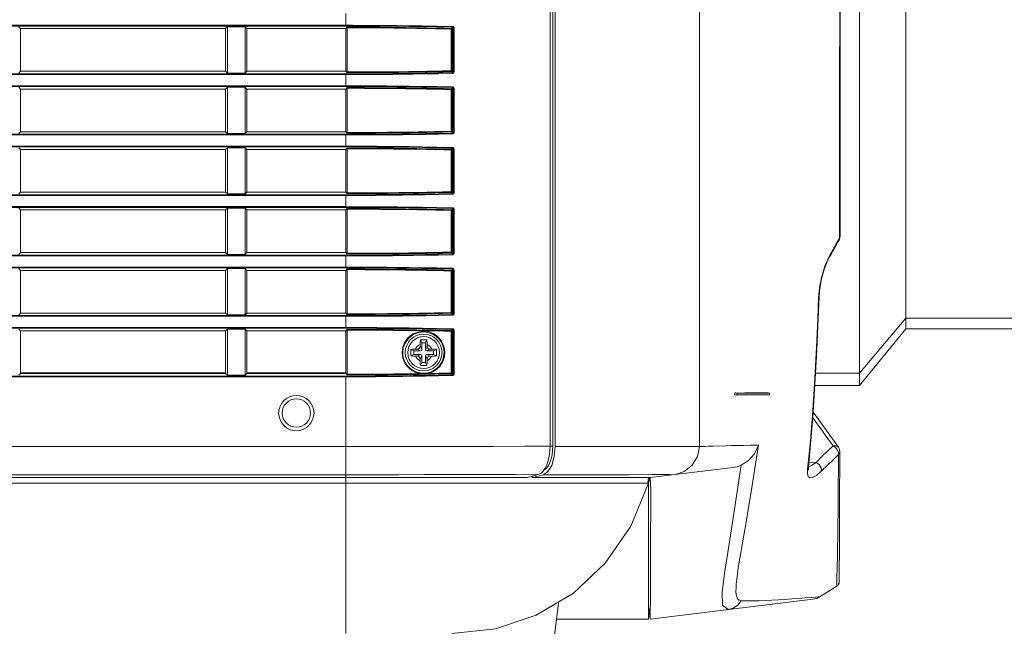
# Model space of a CAD drawing. Header units: millimetres. Extents: x 3925 to 5043, y -86 to 778.
# Tile 30 of 164: x 4181 to 4216, y 252 to 274. Entities that reach past the tile are written whole.
import ezdxf

# ---------------------------------------------------------------- set-up
doc = ezdxf.new("R2010")
doc.units = ezdxf.units.MM
doc.header["$LTSCALE"] = 46.255
for name, color, linetype in [('04-A65-H-_DUDXF_CONTINUOUS_LINE', 7, 'CONTINUOUS'), ('85-1A626G050DXF_CONTINUOUS_LINE', 7, 'CONTINUOUS'), ('H30-BOTTOM-CDXF_CONTINUOUS_LINE', 7, 'CONTINUOUS'), ('H30-RIGHT-CODXF_CONTINUOUS_LINE', 7, 'CONTINUOUS'), ('H30K-FRONT-CDXF_CONTINUOUS_LINE', 7, 'CONTINUOUS'), ('H60-LSM-V-TADXF_CONTINUOUS_LINE', 7, 'CONTINUOUS'), ('PJ-LENS-FUJIDXF_CONTINUOUS_LINE', 7, 'CONTINUOUS')]:
    doc.layers.add(name, color=color, linetype=linetype)

msp = doc.modelspace()

# ---------------------------------------------------------------- linework, layer by layer
at = {"layer": '04-A65-H-_DUDXF_CONTINUOUS_LINE', "color": 7, "linetype": 'Continuous', "lineweight": 0}
for p, q in [((4184.2162, 261.2862), (4184.2162, 261.2562)), ((4184.2412, 261.2852), (4184.2412, 261.2547))]:
    msp.add_line(p, q, dxfattribs=at)
at = {"layer": '85-1A626G050DXF_CONTINUOUS_LINE', "color": 7, "linetype": 'Continuous', "lineweight": 0}
for p, q in [((4195.0123, 262.1212), (4195.0737, 262.1212)), ((4195.1862, 262.0587), (4195.0737, 262.1212)), ((4195.1737, 262.2826), (4195.1737, 262.2212)), ((4195.2362, 262.1087), (4195.1737, 262.2212)), ((4195.2362, 262.3462), (4195.1864, 262.4458)), ((4195.3612, 262.3462), (4195.2362, 262.3462)), ((4195.2362, 262.3462), (4195.2362, 262.1087)), ((4195.3612, 262.3462), (4195.4111, 262.4458)), ((4195.3612, 262.1087), (4195.3612, 262.3462)), ((4195.3612, 262.1087), (4195.4237, 262.2212)), ((4195.4112, 262.0587), (4195.5237, 262.1212)), ((4195.4237, 262.2826), (4195.4237, 262.2212)), ((4195.5852, 262.1212), (4195.5237, 262.1212)), ((4194.9487, 262.0587), (4194.8491, 262.1085)), ((4194.9487, 261.9337), (4194.8491, 261.8839)), ((4195.1862, 262.0587), (4194.9487, 262.0587)), ((4194.9487, 262.0587), (4194.9487, 261.9337)), ((4194.9487, 261.9337), (4195.1862, 261.9337)), ((4195.0123, 261.8712), (4195.0737, 261.8712)), ((4195.1862, 261.9337), (4195.0737, 261.8712)), ((4195.2362, 261.8837), (4195.1737, 261.7712)), ((4195.2362, 261.8837), (4195.2362, 261.6462)), ((4195.3612, 261.8837), (4195.4237, 261.7712)), ((4195.3612, 261.6462), (4195.3612, 261.8837)), ((4195.6487, 262.0587), (4195.4112, 262.0587)), ((4195.4112, 261.9337), (4195.6487, 261.9337)), ((4195.4112, 261.9337), (4195.5237, 261.8712)), ((4195.5852, 261.8712), (4195.5237, 261.8712)), ((4195.6487, 262.0587), (4195.7484, 262.1085)), ((4195.6487, 261.9337), (4195.6487, 262.0587)), ((4195.6487, 261.9337), (4195.7484, 261.8839)), ((4195.1737, 261.7098), (4195.1737, 261.7712)), ((4195.2362, 261.6462), (4195.1864, 261.5466)), ((4195.2362, 261.6462), (4195.3612, 261.6462)), ((4195.3612, 261.6462), (4195.4111, 261.5466)), ((4195.4237, 261.7098), (4195.4237, 261.7712))]:
    msp.add_line(p, q, dxfattribs=at)
for points in [[(4194.8491, 262.1085), (4194.8856, 262.1139), (4194.9254, 262.1179), (4194.968, 262.1204), (4195.0123, 262.1212)], [(4195.1737, 262.2826), (4195.1741, 262.3128), (4195.1751, 262.3387), (4195.1764, 262.361), (4195.178, 262.3806), (4195.1797, 262.3983), (4195.1817, 262.4148), (4195.1839, 262.4306), (4195.1864, 262.4458)], [(4195.1864, 262.4458), (4195.2235, 262.4479), (4195.261, 262.4491), (4195.2987, 262.4495)], [(4195.2987, 262.4495), (4195.3365, 262.4491), (4195.374, 262.4479), (4195.4111, 262.4458)], [(4195.4111, 262.4458), (4195.4136, 262.4304), (4195.4158, 262.4145), (4195.4178, 262.3979), (4195.4196, 262.3801), (4195.4211, 262.3605), (4195.4224, 262.3382), (4195.4234, 262.3125), (4195.4237, 262.2826)], [(4195.5852, 262.1212), (4195.6207, 262.1207), (4195.6553, 262.1191), (4195.6884, 262.1165), (4195.7195, 262.1129), (4195.7484, 262.1085)], [(4194.8491, 261.8839), (4194.8473, 261.9158), (4194.8461, 261.9479), (4194.8455, 261.9801), (4194.8455, 262.0123), (4194.8461, 262.0445), (4194.8473, 262.0766), (4194.8491, 262.1085)], [(4195.0123, 261.8712), (4194.9768, 261.8717), (4194.9422, 261.8733), (4194.9091, 261.8759), (4194.878, 261.8794), (4194.8491, 261.8839)], [(4195.7484, 261.8839), (4195.7119, 261.8785), (4195.6721, 261.8745), (4195.6295, 261.872), (4195.5852, 261.8712)], [(4195.7484, 262.1085), (4195.7502, 262.0766), (4195.7514, 262.0445), (4195.752, 262.0123), (4195.752, 261.9801), (4195.7514, 261.9479), (4195.7502, 261.9158), (4195.7484, 261.8839)], [(4195.1864, 261.5466), (4195.1839, 261.562), (4195.1817, 261.5779), (4195.1797, 261.5945), (4195.1779, 261.6123), (4195.1764, 261.6319), (4195.1751, 261.6542), (4195.1741, 261.6799), (4195.1737, 261.7098)], [(4195.2987, 261.5429), (4195.261, 261.5433), (4195.2235, 261.5445), (4195.1864, 261.5466)], [(4195.4111, 261.5466), (4195.374, 261.5445), (4195.3365, 261.5433), (4195.2987, 261.5429)], [(4195.4237, 261.7098), (4195.4234, 261.6796), (4195.4224, 261.6537), (4195.4211, 261.6314), (4195.4195, 261.6118), (4195.4178, 261.5941), (4195.4158, 261.5776), (4195.4136, 261.5618), (4195.4111, 261.5466)]]:
    msp.add_lwpolyline(points, dxfattribs=at)
msp.add_circle((4195.2987, 261.9962), 0.5625, dxfattribs=at)
for centre, radius, start, end in [((4195.2987, 261.9962), 0.3125, 113.57818, 156.42182), ((4195.0737, 262.2212), 0.1, 270, 0), ((4195.2987, 261.9962), 0.3125, 23.57818, 66.42182), ((4195.5237, 262.2212), 0.1, 180, 270), ((4195.2987, 261.9962), 0.3125, 203.57818, 246.42182), ((4195.0737, 261.7712), 0.1, 0, 90), ((4195.1862, 262.1087), 0.05, 270, 0), ((4195.1862, 261.8837), 0.05, 0, 90), ((4195.4112, 262.1087), 0.05, 180, 270), ((4195.4112, 261.8837), 0.05, 90, 180), ((4195.2987, 261.9962), 0.3125, 293.57818, 336.42182), ((4195.5237, 261.7712), 0.1, 90, 180)]:
    msp.add_arc(centre, radius, start, end, dxfattribs=at)
at = {"layer": 'H30-BOTTOM-CDXF_CONTINUOUS_LINE', "color": 7, "linetype": 'Continuous', "lineweight": 0}
for p, q in [((4189.2965, 261.2862), (4189.296, 261.2562)), ((4192.5487, 257.3855), (4147.2981, 257.3855)), ((4192.5487, 257.3855), (4192.5487, 257.5787)), ((4203.2441, 257.3837), (4192.5487, 257.3837)), ((4192.5487, 252.0787), (4192.5487, 257.3837)), ((4203.229, 257.3855), (4203.2536, 257.586)), ((4203.2435, 253.0287), (4203.2435, 257.3824)), ((4199.9291, 251.9976), (4200.0697, 253.1426)), ((4203.2435, 252.9696), (4203.2435, 253.0287)), ((4203.2948, 252.9962), (4203.2435, 252.5787)), ((4203.2435, 252.679), (4203.2435, 252.9696)), ((4203.2435, 252.5787), (4200.0005, 252.5787)), ((4203.2435, 252.5787), (4203.2435, 252.679))]:
    msp.add_line(p, q, dxfattribs=at)
for points in [[(4203.2441, 257.3837), (4202.6206, 255.8643), (4201.7208, 254.5611), (4200.5934, 253.5012), (4199.2803, 252.722), (4197.8414, 252.2392), (4196.2987, 252.0787)], [(4203.2987, 257.5787), (4203.2716, 257.4798), (4203.2435, 257.3824)]]:
    msp.add_lwpolyline(points, dxfattribs=at)
at = {"layer": 'H30-RIGHT-CODXF_CONTINUOUS_LINE', "color": 7, "linetype": 'Continuous', "lineweight": 0}
for p, q in [((4199.7711, 297.6959), (4199.7711, 258.6904)), ((4199.8664, 258.6909), (4199.8664, 297.6954)), ((4192.5487, 273.5306), (4192.5487, 273.9768)), ((4147.2981, 273.5554), (4192.5487, 273.5554)), ((4147.2981, 273.5306), (4192.5487, 273.5306)), ((4181.0487, 273.4412), (4180.9874, 273.5026)), ((4188.2987, 273.4412), (4181.0487, 273.4412)), ((4181.0487, 271.9312), (4181.0487, 273.4412)), ((4188.3601, 273.5026), (4188.2987, 273.4412)), ((4188.2987, 271.9312), (4188.2987, 273.4412)), ((4188.3601, 273.5026), (4188.9874, 273.5026)), ((4188.3601, 273.5026), (4188.3601, 271.8698)), ((4189.0487, 273.4412), (4188.9874, 273.5026)), ((4188.9874, 273.5026), (4188.9874, 271.8698)), ((4192.5487, 273.4412), (4189.0487, 273.4412)), ((4189.0487, 271.9312), (4189.0487, 273.4412)), ((4192.5487, 273.4412), (4192.5975, 273.4899)), ((4192.5487, 273.4412), (4192.5487, 271.9312)), ((4192.5948, 273.4651), (4192.5948, 271.9073)), ((4196.3049, 273.4226), (4196.2752, 273.4226)), ((4196.2752, 271.9498), (4196.2752, 273.4226)), ((4196.2801, 273.4474), (4196.3217, 273.489)), ((4196.3049, 273.4226), (4196.3454, 273.463)), ((4196.3049, 271.9498), (4196.3049, 273.4226)), ((4196.3454, 273.463), (4196.3751, 273.463)), ((4196.3454, 273.463), (4196.3454, 271.9094)), ((4196.3751, 273.463), (4196.3751, 271.9094)), ((4180.9874, 271.8698), (4181.0487, 271.9312)), ((4188.2987, 271.9312), (4181.0487, 271.9312)), ((4188.2987, 271.9312), (4188.3601, 271.8698)), ((4188.9874, 271.8698), (4188.3601, 271.8698)), ((4188.9874, 271.8698), (4189.0487, 271.9312)), ((4192.5487, 271.9312), (4189.0487, 271.9312)), ((4192.5975, 271.8825), (4192.5487, 271.9312)), ((4196.3049, 271.9498), (4196.2752, 271.9498)), ((4196.2801, 271.925), (4196.3218, 271.8834)), ((4196.3049, 271.9498), (4196.3454, 271.9094)), ((4196.3751, 271.9094), (4196.3454, 271.9094)), ((4192.5487, 271.8418), (4147.2981, 271.8418)), ((4192.5487, 271.817), (4147.2981, 271.817)), ((4192.5487, 271.3956), (4192.5487, 271.8418)), ((4147.2981, 271.4204), (4192.5487, 271.4204)), ((4147.2981, 271.3956), (4192.5487, 271.3956)), ((4181.0487, 271.3062), (4180.9874, 271.3676)), ((4188.2987, 271.3062), (4181.0487, 271.3062)), ((4181.0487, 269.7962), (4181.0487, 271.3062)), ((4188.3601, 271.3676), (4188.2987, 271.3062)), ((4188.2987, 269.7962), (4188.2987, 271.3062)), ((4188.3601, 271.3676), (4188.9874, 271.3676)), ((4188.3601, 271.3676), (4188.3601, 269.7348)), ((4189.0487, 271.3062), (4188.9874, 271.3676)), ((4188.9874, 271.3676), (4188.9874, 269.7348)), ((4192.5487, 271.3062), (4189.0487, 271.3062)), ((4189.0487, 269.7962), (4189.0487, 271.3062)), ((4192.5487, 271.3062), (4192.5975, 271.3549)), ((4192.5487, 271.3062), (4192.5487, 269.7962)), ((4192.5948, 271.3301), (4192.5948, 269.7723)), ((4196.3049, 271.2876), (4196.2752, 271.2876)), ((4196.2752, 269.8148), (4196.2752, 271.2876)), ((4196.2801, 271.3124), (4196.3217, 271.354)), ((4196.3049, 271.2876), (4196.3454, 271.328)), ((4196.3049, 269.8148), (4196.3049, 271.2876)), ((4196.3454, 271.328), (4196.3751, 271.328)), ((4196.3454, 271.328), (4196.3454, 269.7744)), ((4196.3751, 271.328), (4196.3751, 269.7744)), ((4180.9874, 269.7348), (4181.0487, 269.7962)), ((4188.2987, 269.7962), (4181.0487, 269.7962)), ((4188.2987, 269.7962), (4188.3601, 269.7348)), ((4188.9874, 269.7348), (4189.0487, 269.7962)), ((4192.5487, 269.7962), (4189.0487, 269.7962)), ((4192.5975, 269.7475), (4192.5487, 269.7962)), ((4196.3049, 269.8148), (4196.2752, 269.8148)), ((4196.2801, 269.79), (4196.3218, 269.7484)), ((4196.3049, 269.8148), (4196.3454, 269.7744)), ((4192.5487, 269.7068), (4147.2981, 269.7068)), ((4192.5487, 269.682), (4147.2981, 269.682)), ((4188.9874, 269.7348), (4188.3601, 269.7348)), ((4192.5487, 269.2606), (4192.5487, 269.7068)), ((4196.3751, 269.7744), (4196.3454, 269.7744)), ((4147.2981, 269.2854), (4192.5487, 269.2854)), ((4147.2981, 269.2606), (4192.5487, 269.2606)), ((4181.0487, 269.1712), (4180.9874, 269.2326)), ((4188.2987, 269.1712), (4181.0487, 269.1712)), ((4181.0487, 267.6612), (4181.0487, 269.1712)), ((4188.3601, 269.2326), (4188.2987, 269.1712)), ((4188.2987, 267.6612), (4188.2987, 269.1712)), ((4188.3601, 269.2326), (4188.9874, 269.2326)), ((4188.3601, 269.2326), (4188.3601, 267.5998)), ((4189.0487, 269.1712), (4188.9874, 269.2326)), ((4188.9874, 269.2326), (4188.9874, 267.5998)), ((4192.5487, 269.1712), (4189.0487, 269.1712)), ((4189.0487, 267.6612), (4189.0487, 269.1712)), ((4192.5487, 269.1712), (4192.5975, 269.2199)), ((4192.5487, 269.1712), (4192.5487, 267.6612)), ((4192.5948, 269.1951), (4192.5948, 267.6373)), ((4196.3049, 269.1526), (4196.2752, 269.1526)), ((4196.2752, 267.6798), (4196.2752, 269.1526)), ((4196.2801, 269.1774), (4196.3217, 269.219)), ((4196.3049, 269.1526), (4196.3454, 269.193)), ((4196.3049, 267.6798), (4196.3049, 269.1526)), ((4196.3454, 269.193), (4196.3751, 269.193)), ((4196.3454, 269.193), (4196.3454, 267.6394)), ((4196.3751, 269.193), (4196.3751, 267.6394)), ((4192.5487, 267.5718), (4147.2981, 267.5718)), ((4192.5487, 267.547), (4147.2981, 267.547)), ((4180.9874, 267.5998), (4181.0487, 267.6612)), ((4188.2987, 267.6612), (4181.0487, 267.6612)), ((4188.2987, 267.6612), (4188.3601, 267.5998)), ((4188.9874, 267.5998), (4188.3601, 267.5998)), ((4188.9874, 267.5998), (4189.0487, 267.6612)), ((4192.5487, 267.6612), (4189.0487, 267.6612)), ((4192.5975, 267.6125), (4192.5487, 267.6612)), ((4192.5487, 267.1256), (4192.5487, 267.5718)), ((4196.3049, 267.6798), (4196.2752, 267.6798)), ((4196.2801, 267.655), (4196.3218, 267.6134)), ((4196.3049, 267.6798), (4196.3454, 267.6394)), ((4196.3751, 267.6394), (4196.3454, 267.6394)), ((4147.2981, 267.1504), (4192.5487, 267.1504)), ((4147.2981, 267.1256), (4192.5487, 267.1256)), ((4181.0487, 267.0362), (4180.9874, 267.0976)), ((4188.2987, 267.0362), (4181.0487, 267.0362)), ((4181.0487, 265.5262), (4181.0487, 267.0362)), ((4188.3601, 267.0976), (4188.2987, 267.0362)), ((4188.2987, 265.5262), (4188.2987, 267.0362)), ((4188.3601, 267.0976), (4188.9874, 267.0976)), ((4188.3601, 267.0976), (4188.3601, 265.4648)), ((4189.0487, 267.0362), (4188.9874, 267.0976)), ((4188.9874, 267.0976), (4188.9874, 265.4648)), ((4192.5487, 267.0362), (4189.0487, 267.0362)), ((4189.0487, 265.5262), (4189.0487, 267.0362)), ((4192.5487, 267.0362), (4192.5975, 267.0849)), ((4192.5487, 267.0362), (4192.5487, 265.5262)), ((4192.5948, 267.0601), (4192.5948, 265.5023)), ((4196.3049, 267.0176), (4196.2752, 267.0176)), ((4196.2752, 265.5448), (4196.2752, 267.0176)), ((4196.2801, 267.0424), (4196.3217, 267.084)), ((4196.3049, 267.0176), (4196.3454, 267.058)), ((4196.3049, 265.5448), (4196.3049, 267.0176)), ((4196.3454, 267.058), (4196.3751, 267.058)), ((4196.3454, 267.058), (4196.3454, 265.5044)), ((4196.3751, 267.058), (4196.3751, 265.5044)), ((4192.5487, 265.4368), (4147.2981, 265.4368)), ((4192.5487, 265.412), (4147.2981, 265.412)), ((4180.9874, 265.4648), (4181.0487, 265.5262)), ((4188.2987, 265.5262), (4181.0487, 265.5262)), ((4188.2987, 265.5262), (4188.3601, 265.4648)), ((4188.9874, 265.4648), (4188.3601, 265.4648)), ((4188.9874, 265.4648), (4189.0487, 265.5262)), ((4192.5487, 265.5262), (4189.0487, 265.5262)), ((4192.5975, 265.4775), (4192.5487, 265.5262)), ((4192.5487, 264.9906), (4192.5487, 265.4368)), ((4196.3049, 265.5448), (4196.2752, 265.5448)), ((4196.2801, 265.52), (4196.3218, 265.4784)), ((4196.3049, 265.5448), (4196.3454, 265.5044)), ((4196.3751, 265.5044), (4196.3454, 265.5044)), ((4147.2981, 265.0154), (4192.5487, 265.0154)), ((4147.2981, 264.9906), (4192.5487, 264.9906)), ((4181.0487, 264.9012), (4180.9874, 264.9626)), ((4188.3601, 264.9626), (4188.2987, 264.9012)), ((4188.3601, 264.9626), (4188.9874, 264.9626)), ((4188.3601, 264.9626), (4188.3601, 263.3298)), ((4189.0487, 264.9012), (4188.9874, 264.9626)), ((4188.9874, 264.9626), (4188.9874, 263.3298)), ((4192.5487, 264.9012), (4192.5975, 264.9499)), ((4192.5948, 264.9251), (4192.5948, 263.3673)), ((4196.2801, 264.9074), (4196.3217, 264.949)), ((4196.3049, 264.8826), (4196.3454, 264.923)), ((4196.3454, 264.923), (4196.3751, 264.923)), ((4196.3454, 264.923), (4196.3454, 263.3694)), ((4196.3751, 264.923), (4196.3751, 263.3694)), ((4188.2987, 264.9012), (4181.0487, 264.9012)), ((4181.0487, 263.3912), (4181.0487, 264.9012)), ((4188.2987, 263.3912), (4188.2987, 264.9012)), ((4192.5487, 264.9012), (4189.0487, 264.9012)), ((4189.0487, 263.3912), (4189.0487, 264.9012)), ((4192.5487, 264.9012), (4192.5487, 263.3912)), ((4196.3049, 264.8826), (4196.2752, 264.8826)), ((4196.2752, 263.4098), (4196.2752, 264.8826)), ((4196.3049, 263.4098), (4196.3049, 264.8826)), ((4192.5487, 263.3018), (4147.2981, 263.3018)), ((4192.5487, 263.277), (4147.2981, 263.277)), ((4180.9874, 263.3298), (4181.0487, 263.3912)), ((4181.0487, 263.3912), (4188.2987, 263.3912)), ((4188.2987, 263.3912), (4188.3601, 263.3298)), ((4188.9874, 263.3298), (4188.3601, 263.3298)), ((4188.9874, 263.3298), (4189.0487, 263.3912)), ((4189.0487, 263.3912), (4192.5487, 263.3912)), ((4192.5975, 263.3425), (4192.5487, 263.3912)), ((4192.5487, 262.8556), (4192.5487, 263.3018)), ((4196.3049, 263.4098), (4196.2752, 263.4098)), ((4196.2801, 263.385), (4196.3218, 263.3434)), ((4196.3049, 263.4098), (4196.3454, 263.3694)), ((4196.3751, 263.3694), (4196.3454, 263.3694)), ((4147.2981, 262.8804), (4192.5487, 262.8804)), ((4147.2981, 262.8556), (4192.5487, 262.8556)), ((4181.0487, 262.7662), (4180.9874, 262.8276)), ((4188.3601, 262.8276), (4188.2987, 262.7662)), ((4188.3601, 262.8276), (4188.9874, 262.8276)), ((4188.3601, 262.8276), (4188.3601, 261.1948)), ((4189.0487, 262.7662), (4188.9874, 262.8276)), ((4188.9874, 262.8276), (4188.9874, 261.1948)), ((4181.0487, 262.7662), (4188.2987, 262.7662)), ((4181.0487, 261.2562), (4181.0487, 262.7662)), ((4188.2987, 261.2562), (4188.2987, 262.7662)), ((4189.0487, 262.7662), (4192.5487, 262.7662)), ((4189.0487, 261.2562), (4189.0487, 262.7662)), ((4192.5487, 262.7662), (4192.5975, 262.8149)), ((4192.5487, 261.2562), (4192.5487, 262.7662)), ((4192.5948, 262.7901), (4192.5948, 261.2323)), ((4196.3049, 262.7476), (4196.2752, 262.7476)), ((4196.2752, 261.2748), (4196.2752, 262.7476)), ((4196.2801, 262.7724), (4196.3217, 262.814)), ((4196.3049, 262.7476), (4196.3454, 262.788)), ((4196.3049, 261.2748), (4196.3049, 262.7476)), ((4196.3454, 262.788), (4196.3751, 262.788)), ((4196.3454, 262.788), (4196.3454, 261.2344)), ((4196.3751, 262.788), (4196.3751, 261.2344)), ((4192.5487, 261.1668), (4147.2981, 261.1668)), ((4192.5487, 261.142), (4147.2981, 261.142)), ((4180.9874, 261.1948), (4181.0487, 261.2562)), ((4188.2987, 261.2862), (4181.0487, 261.2862)), ((4181.0487, 261.2562), (4188.2987, 261.2562)), ((4188.2987, 261.2562), (4188.3601, 261.1948)), ((4188.9874, 261.1948), (4188.3601, 261.1948)), ((4188.9874, 261.1948), (4189.0487, 261.2562)), ((4192.5487, 261.2862), (4189.0487, 261.2862)), ((4189.0487, 261.2562), (4192.5487, 261.2562)), ((4192.5975, 261.2075), (4192.5487, 261.2562)), ((4192.5487, 257.5787), (4192.5487, 261.1668)), ((4196.3049, 261.2748), (4196.2752, 261.2748)), ((4196.2801, 261.25), (4196.3218, 261.2084)), ((4196.3049, 261.2748), (4196.3454, 261.2344)), ((4196.3751, 261.2344), (4196.3454, 261.2344)), ((4192.5487, 258.6752), (4147.2981, 258.6752)), ((4199.7711, 258.6904), (4199.7636, 258.5126)), ((4199.7711, 258.6909), (4199.8664, 258.6909)), ((4199.8664, 258.6909), (4199.8598, 258.5356)), ((4199.6559, 258.0351), (4199.5955, 257.9114)), ((4192.5487, 257.6827), (4147.2981, 257.6827)), ((4199.0972, 257.6193), (4198.9604, 257.5787)), ((4199.2328, 257.6599), (4199.0972, 257.6193)), ((4199.3672, 257.7005), (4199.2328, 257.6599)), ((4199.4488, 257.7414), (4199.3672, 257.7005)), ((4147.2981, 257.5787), (4198.9604, 257.5787))]:
    msp.add_line(p, q, dxfattribs=at)
for points in [[(4192.5487, 273.5554), (4192.7949, 273.5552), (4193.0525, 273.5548), (4193.334, 273.5538), (4193.6431, 273.5523), (4193.9847, 273.55), (4194.3631, 273.5467), (4194.7828, 273.5419), (4195.2478, 273.5353), (4195.7631, 273.5262), (4196.3267, 273.5138)], [(4192.5487, 273.5306), (4192.7947, 273.5304), (4193.0519, 273.53), (4193.3332, 273.529), (4193.642, 273.5275), (4193.9831, 273.5252), (4194.361, 273.5219), (4194.7802, 273.5171), (4195.2446, 273.5105), (4195.7592, 273.5013), (4196.3217, 273.489)], [(4192.5948, 273.4651), (4192.5955, 273.4816), (4192.5975, 273.4899)], [(4196.2752, 273.4226), (4196.0108, 273.4288), (4195.7239, 273.4349), (4195.406, 273.441), (4195.0538, 273.4468), (4194.6628, 273.4522), (4194.2291, 273.457), (4193.7474, 273.461), (4193.2076, 273.4638), (4192.5948, 273.4651)], [(4196.2801, 273.4474), (4196.0155, 273.4536), (4195.7282, 273.4598), (4195.4101, 273.4658), (4195.0576, 273.4716), (4194.6663, 273.477), (4194.2323, 273.4818), (4193.7504, 273.4858), (4193.2104, 273.4886), (4192.5975, 273.4899)], [(4196.2801, 273.4474), (4196.2779, 273.4433), (4196.276, 273.4343), (4196.2752, 273.4226)], [(4196.3049, 273.4226), (4196.3015, 273.4349), (4196.2924, 273.4439), (4196.2801, 273.4474)], [(4196.3266, 273.5138), (4196.3258, 273.5022), (4196.324, 273.4933), (4196.3218, 273.489)], [(4196.3218, 273.489), (4196.331, 273.4868), (4196.3384, 273.4813), (4196.3434, 273.4736), (4196.3454, 273.463)], [(4196.3267, 273.5138), (4196.3453, 273.5096), (4196.3605, 273.499), (4196.3708, 273.4837), (4196.3751, 273.463)], [(4196.3218, 271.8834), (4195.816, 271.8722), (4195.3568, 271.8637), (4194.9381, 271.8574), (4194.5559, 271.8526), (4194.2072, 271.8491), (4193.8891, 271.8465), (4193.5983, 271.8446), (4193.3326, 271.8434), (4193.0831, 271.8425), (4192.8277, 271.842), (4192.5487, 271.8418)], [(4192.5948, 271.9073), (4193.1176, 271.9082), (4193.5918, 271.9104), (4194.0242, 271.9135), (4194.419, 271.9173), (4194.7795, 271.9217), (4195.1086, 271.9264), (4195.4087, 271.9314), (4195.6877, 271.9367), (4195.9696, 271.9427), (4196.2752, 271.9498)], [(4192.5975, 271.8825), (4192.5955, 271.8908), (4192.5948, 271.9073)], [(4192.5975, 271.8825), (4193.1203, 271.8834), (4193.5947, 271.8856), (4194.0273, 271.8887), (4194.4223, 271.8925), (4194.783, 271.8969), (4195.1123, 271.9016), (4195.4127, 271.9066), (4195.692, 271.9119), (4195.9742, 271.9178), (4196.2801, 271.925)], [(4196.2801, 271.925), (4196.2779, 271.9291), (4196.276, 271.9381), (4196.2752, 271.9498)], [(4196.2801, 271.925), (4196.2924, 271.9285), (4196.3015, 271.9375), (4196.3049, 271.9498)], [(4196.3454, 271.9094), (4196.3437, 271.8996), (4196.3389, 271.8916), (4196.3318, 271.886), (4196.3218, 271.8834)], [(4196.3218, 271.8834), (4196.324, 271.8791), (4196.3258, 271.8702), (4196.3266, 271.8585)], [(4196.3751, 271.9094), (4196.3714, 271.8902), (4196.3615, 271.8745), (4196.3469, 271.8635), (4196.3266, 271.8585)], [(4196.3266, 271.8585), (4195.82, 271.8474), (4195.3602, 271.8389), (4194.9409, 271.8325), (4194.5582, 271.8278), (4194.2091, 271.8242), (4193.8905, 271.8217), (4193.5994, 271.8198), (4193.3334, 271.8185), (4193.0837, 271.8177), (4192.828, 271.8172), (4192.5487, 271.817)], [(4192.5487, 271.4204), (4192.7949, 271.4202), (4193.0525, 271.4198), (4193.334, 271.4188), (4193.6431, 271.4173), (4193.9847, 271.415), (4194.3631, 271.4117), (4194.7828, 271.4069), (4195.2478, 271.4003), (4195.7631, 271.3912), (4196.3267, 271.3788)], [(4192.5487, 271.3956), (4192.7947, 271.3954), (4193.0519, 271.395), (4193.3332, 271.394), (4193.642, 271.3925), (4193.9831, 271.3902), (4194.361, 271.3869), (4194.7802, 271.3821), (4195.2446, 271.3755), (4195.7592, 271.3663), (4196.3217, 271.354)], [(4192.5948, 271.3301), (4192.5955, 271.3466), (4192.5975, 271.3549)], [(4196.2752, 271.2876), (4196.0108, 271.2938), (4195.7239, 271.2999), (4195.406, 271.306), (4195.0538, 271.3118), (4194.6628, 271.3172), (4194.2291, 271.322), (4193.7474, 271.326), (4193.2076, 271.3288), (4192.5948, 271.3301)], [(4196.2801, 271.3124), (4196.0155, 271.3186), (4195.7282, 271.3248), (4195.4101, 271.3308), (4195.0576, 271.3366), (4194.6663, 271.342), (4194.2323, 271.3468), (4193.7504, 271.3508), (4193.2104, 271.3536), (4192.5975, 271.3549)], [(4196.2801, 271.3124), (4196.2779, 271.3083), (4196.276, 271.2993), (4196.2752, 271.2876)], [(4196.3049, 271.2876), (4196.3015, 271.2999), (4196.2924, 271.3089), (4196.2801, 271.3124)], [(4196.3266, 271.3788), (4196.3258, 271.3672), (4196.324, 271.3583), (4196.3218, 271.354)], [(4196.3218, 271.354), (4196.331, 271.3518), (4196.3384, 271.3463), (4196.3434, 271.3386), (4196.3454, 271.328)], [(4196.3267, 271.3788), (4196.3453, 271.3746), (4196.3605, 271.364), (4196.3708, 271.3487), (4196.3751, 271.328)], [(4192.5948, 269.7723), (4193.1176, 269.7732), (4193.5918, 269.7754), (4194.0242, 269.7785), (4194.419, 269.7823), (4194.7795, 269.7867), (4195.1086, 269.7914), (4195.4087, 269.7964), (4195.6877, 269.8017), (4195.9696, 269.8077), (4196.2752, 269.8148)], [(4192.5975, 269.7475), (4193.1203, 269.7484), (4193.5947, 269.7506), (4194.0273, 269.7537), (4194.4223, 269.7575), (4194.783, 269.7619), (4195.1123, 269.7666), (4195.4127, 269.7716), (4195.692, 269.7769), (4195.9742, 269.7828), (4196.2801, 269.79)], [(4196.2801, 269.79), (4196.2779, 269.7941), (4196.276, 269.8031), (4196.2752, 269.8148)], [(4196.2801, 269.79), (4196.2924, 269.7935), (4196.3015, 269.8025), (4196.3049, 269.8148)], [(4196.3218, 269.7484), (4195.816, 269.7372), (4195.3568, 269.7287), (4194.9381, 269.7224), (4194.5559, 269.7176), (4194.2072, 269.7141), (4193.8891, 269.7115), (4193.5983, 269.7096), (4193.3326, 269.7084), (4193.0831, 269.7075), (4192.8277, 269.707), (4192.5487, 269.7068)], [(4196.3266, 269.7235), (4195.82, 269.7124), (4195.3602, 269.7039), (4194.9409, 269.6975), (4194.5582, 269.6928), (4194.2091, 269.6892), (4193.8905, 269.6867), (4193.5994, 269.6848), (4193.3334, 269.6835), (4193.0837, 269.6827), (4192.828, 269.6822), (4192.5487, 269.682)], [(4192.5975, 269.7475), (4192.5955, 269.7558), (4192.5948, 269.7723)], [(4196.3454, 269.7744), (4196.3437, 269.7646), (4196.3389, 269.7566), (4196.3318, 269.751), (4196.3218, 269.7484)], [(4196.3218, 269.7484), (4196.324, 269.7441), (4196.3258, 269.7352), (4196.3266, 269.7235)], [(4196.3751, 269.7744), (4196.3714, 269.7552), (4196.3615, 269.7395), (4196.3469, 269.7285), (4196.3266, 269.7235)], [(4192.5487, 269.2854), (4192.7949, 269.2852), (4193.0525, 269.2848), (4193.334, 269.2838), (4193.6431, 269.2823), (4193.9847, 269.28), (4194.3631, 269.2767), (4194.7828, 269.2719), (4195.2478, 269.2653), (4195.7631, 269.2562), (4196.3267, 269.2438)], [(4192.5487, 269.2606), (4192.7947, 269.2604), (4193.0519, 269.26), (4193.3332, 269.259), (4193.642, 269.2575), (4193.9831, 269.2552), (4194.361, 269.2519), (4194.7802, 269.2471), (4195.2446, 269.2405), (4195.7592, 269.2313), (4196.3217, 269.219)], [(4192.5948, 269.1951), (4192.5955, 269.2116), (4192.5975, 269.2199)], [(4196.2752, 269.1526), (4196.0108, 269.1588), (4195.7239, 269.1649), (4195.406, 269.171), (4195.0538, 269.1768), (4194.6628, 269.1822), (4194.2291, 269.187), (4193.7474, 269.191), (4193.2076, 269.1938), (4192.5948, 269.1951)], [(4196.2801, 269.1774), (4196.0155, 269.1836), (4195.7282, 269.1898), (4195.4101, 269.1958), (4195.0576, 269.2016), (4194.6663, 269.207), (4194.2323, 269.2118), (4193.7504, 269.2158), (4193.2104, 269.2186), (4192.5975, 269.2199)], [(4196.2801, 269.1774), (4196.2779, 269.1733), (4196.276, 269.1643), (4196.2752, 269.1526)], [(4196.3049, 269.1526), (4196.3015, 269.1649), (4196.2924, 269.1739), (4196.2801, 269.1774)], [(4196.3266, 269.2438), (4196.3258, 269.2322), (4196.324, 269.2233), (4196.3218, 269.219)], [(4196.3218, 269.219), (4196.331, 269.2168), (4196.3384, 269.2113), (4196.3434, 269.2036), (4196.3454, 269.193)], [(4196.3267, 269.2438), (4196.3453, 269.2396), (4196.3605, 269.229), (4196.3708, 269.2137), (4196.3751, 269.193)], [(4196.3218, 267.6134), (4195.816, 267.6022), (4195.3568, 267.5937), (4194.9381, 267.5874), (4194.5559, 267.5826), (4194.2072, 267.5791), (4193.8891, 267.5765), (4193.5983, 267.5746), (4193.3326, 267.5734), (4193.0831, 267.5725), (4192.8277, 267.572), (4192.5487, 267.5718)], [(4196.3266, 267.5885), (4195.82, 267.5774), (4195.3602, 267.5689), (4194.9409, 267.5625), (4194.5582, 267.5578), (4194.2091, 267.5542), (4193.8905, 267.5517), (4193.5994, 267.5498), (4193.3334, 267.5485), (4193.0837, 267.5477), (4192.828, 267.5472), (4192.5487, 267.547)], [(4192.5948, 267.6373), (4193.1176, 267.6382), (4193.5918, 267.6404), (4194.0242, 267.6435), (4194.419, 267.6473), (4194.7795, 267.6517), (4195.1086, 267.6564), (4195.4087, 267.6614), (4195.6877, 267.6667), (4195.9696, 267.6727), (4196.2752, 267.6798)], [(4192.5975, 267.6125), (4192.5955, 267.6208), (4192.5948, 267.6373)], [(4192.5975, 267.6125), (4193.1203, 267.6134), (4193.5947, 267.6156), (4194.0273, 267.6187), (4194.4223, 267.6225), (4194.783, 267.6269), (4195.1123, 267.6316), (4195.4127, 267.6366), (4195.692, 267.6419), (4195.9742, 267.6478), (4196.2801, 267.655)], [(4196.2801, 267.655), (4196.2779, 267.6591), (4196.276, 267.6681), (4196.2752, 267.6798)], [(4196.2801, 267.655), (4196.2924, 267.6585), (4196.3015, 267.6675), (4196.3049, 267.6798)], [(4196.3454, 267.6394), (4196.3437, 267.6296), (4196.3389, 267.6216), (4196.3318, 267.616), (4196.3218, 267.6134)], [(4196.3218, 267.6134), (4196.324, 267.6091), (4196.3258, 267.6002), (4196.3266, 267.5885)], [(4196.3751, 267.6394), (4196.3714, 267.6202), (4196.3615, 267.6045), (4196.3469, 267.5935), (4196.3266, 267.5885)], [(4192.5487, 267.1504), (4192.7949, 267.1502), (4193.0525, 267.1498), (4193.334, 267.1488), (4193.6431, 267.1473), (4193.9847, 267.145), (4194.3631, 267.1417), (4194.7828, 267.1369), (4195.2478, 267.1303), (4195.7631, 267.1212), (4196.3267, 267.1088)], [(4192.5487, 267.1256), (4192.7947, 267.1254), (4193.0519, 267.125), (4193.3332, 267.124), (4193.642, 267.1225), (4193.9831, 267.1202), (4194.361, 267.1169), (4194.7802, 267.1121), (4195.2446, 267.1055), (4195.7592, 267.0963), (4196.3217, 267.084)], [(4192.5948, 267.0601), (4192.5955, 267.0766), (4192.5975, 267.0849)], [(4196.2752, 267.0176), (4196.0108, 267.0238), (4195.7239, 267.0299), (4195.406, 267.036), (4195.0538, 267.0418), (4194.6628, 267.0472), (4194.2291, 267.052), (4193.7474, 267.056), (4193.2076, 267.0588), (4192.5948, 267.0601)], [(4196.2801, 267.0424), (4196.0155, 267.0486), (4195.7282, 267.0548), (4195.4101, 267.0608), (4195.0576, 267.0666), (4194.6663, 267.072), (4194.2323, 267.0768), (4193.7504, 267.0808), (4193.2104, 267.0836), (4192.5975, 267.0849)], [(4196.2801, 267.0424), (4196.2779, 267.0383), (4196.276, 267.0293), (4196.2752, 267.0176)], [(4196.3049, 267.0176), (4196.3015, 267.0299), (4196.2924, 267.0389), (4196.2801, 267.0424)], [(4196.3266, 267.1088), (4196.3258, 267.0972), (4196.324, 267.0883), (4196.3218, 267.084)], [(4196.3218, 267.084), (4196.331, 267.0818), (4196.3384, 267.0763), (4196.3434, 267.0686), (4196.3454, 267.058)], [(4196.3267, 267.1088), (4196.3453, 267.1046), (4196.3605, 267.094), (4196.3708, 267.0787), (4196.3751, 267.058)], [(4196.3218, 265.4784), (4195.816, 265.4672), (4195.3568, 265.4587), (4194.9381, 265.4524), (4194.5559, 265.4476), (4194.2072, 265.4441), (4193.8891, 265.4415), (4193.5983, 265.4396), (4193.3326, 265.4384), (4193.0831, 265.4375), (4192.8277, 265.437), (4192.5487, 265.4368)], [(4196.3266, 265.4535), (4195.82, 265.4424), (4195.3602, 265.4339), (4194.9409, 265.4275), (4194.5582, 265.4228), (4194.2091, 265.4192), (4193.8905, 265.4167), (4193.5994, 265.4148), (4193.3334, 265.4135), (4193.0837, 265.4127), (4192.828, 265.4122), (4192.5487, 265.412)], [(4192.5948, 265.5023), (4193.1176, 265.5032), (4193.5918, 265.5054), (4194.0242, 265.5085), (4194.419, 265.5123), (4194.7795, 265.5167), (4195.1086, 265.5214), (4195.4087, 265.5264), (4195.6877, 265.5317), (4195.9696, 265.5377), (4196.2752, 265.5448)], [(4192.5975, 265.4775), (4192.5955, 265.4858), (4192.5948, 265.5023)], [(4192.5975, 265.4775), (4193.1203, 265.4784), (4193.5947, 265.4806), (4194.0273, 265.4837), (4194.4223, 265.4875), (4194.783, 265.4919), (4195.1123, 265.4966), (4195.4127, 265.5016), (4195.692, 265.5069), (4195.9742, 265.5128), (4196.2801, 265.52)], [(4196.2801, 265.52), (4196.2779, 265.5241), (4196.276, 265.5331), (4196.2752, 265.5448)], [(4196.2801, 265.52), (4196.2924, 265.5235), (4196.3015, 265.5325), (4196.3049, 265.5448)], [(4196.3454, 265.5044), (4196.3437, 265.4946), (4196.3389, 265.4866), (4196.3318, 265.481), (4196.3218, 265.4784)], [(4196.3218, 265.4784), (4196.324, 265.4741), (4196.3258, 265.4652), (4196.3266, 265.4535)], [(4196.3751, 265.5044), (4196.3714, 265.4852), (4196.3615, 265.4695), (4196.3469, 265.4585), (4196.3266, 265.4535)], [(4192.5487, 265.0154), (4192.7949, 265.0152), (4193.0525, 265.0148), (4193.334, 265.0138), (4193.6431, 265.0123), (4193.9847, 265.01), (4194.3631, 265.0067), (4194.7828, 265.0019), (4195.2478, 264.9953), (4195.7631, 264.9862), (4196.3267, 264.9738)], [(4192.5487, 264.9906), (4192.7947, 264.9904), (4193.0519, 264.99), (4193.3332, 264.989), (4193.642, 264.9875), (4193.9831, 264.9852), (4194.361, 264.9819), (4194.7802, 264.9771), (4195.2446, 264.9705), (4195.7592, 264.9613), (4196.3217, 264.949)], [(4192.5948, 264.9251), (4192.5955, 264.9416), (4192.5975, 264.9499)], [(4196.2752, 264.8826), (4196.0108, 264.8888), (4195.7239, 264.8949), (4195.406, 264.901), (4195.0538, 264.9068), (4194.6628, 264.9122), (4194.2291, 264.917), (4193.7474, 264.921), (4193.2076, 264.9238), (4192.5948, 264.9251)], [(4196.2801, 264.9074), (4196.0155, 264.9136), (4195.7282, 264.9198), (4195.4101, 264.9258), (4195.0576, 264.9316), (4194.6663, 264.937), (4194.2323, 264.9418), (4193.7504, 264.9458), (4193.2104, 264.9486), (4192.5975, 264.9499)], [(4196.2801, 264.9074), (4196.2779, 264.9033), (4196.276, 264.8943), (4196.2752, 264.8826)], [(4196.3049, 264.8826), (4196.3015, 264.8949), (4196.2924, 264.9039), (4196.2801, 264.9074)], [(4196.3266, 264.9738), (4196.3258, 264.9622), (4196.324, 264.9533), (4196.3218, 264.949)], [(4196.3218, 264.949), (4196.331, 264.9468), (4196.3384, 264.9413), (4196.3434, 264.9336), (4196.3454, 264.923)], [(4196.3267, 264.9738), (4196.3453, 264.9696), (4196.3605, 264.959), (4196.3708, 264.9437), (4196.3751, 264.923)], [(4196.3218, 263.3434), (4195.816, 263.3322), (4195.3568, 263.3237), (4194.9381, 263.3174), (4194.5559, 263.3126), (4194.2072, 263.3091), (4193.8891, 263.3065), (4193.5983, 263.3046), (4193.3326, 263.3034), (4193.0831, 263.3025), (4192.8277, 263.302), (4192.5487, 263.3018)], [(4196.3266, 263.3185), (4195.82, 263.3074), (4195.3602, 263.2989), (4194.9409, 263.2925), (4194.5582, 263.2878), (4194.2091, 263.2842), (4193.8905, 263.2817), (4193.5994, 263.2798), (4193.3334, 263.2785), (4193.0837, 263.2777), (4192.828, 263.2772), (4192.5487, 263.277)], [(4192.5948, 263.3673), (4193.1176, 263.3682), (4193.5918, 263.3704), (4194.0242, 263.3735), (4194.419, 263.3773), (4194.7795, 263.3817), (4195.1086, 263.3864), (4195.4087, 263.3914), (4195.6877, 263.3967), (4195.9696, 263.4027), (4196.2752, 263.4098)], [(4192.5975, 263.3425), (4192.5955, 263.3508), (4192.5948, 263.3673)], [(4192.5975, 263.3425), (4193.1203, 263.3434), (4193.5947, 263.3456), (4194.0273, 263.3487), (4194.4223, 263.3525), (4194.783, 263.3569), (4195.1123, 263.3616), (4195.4127, 263.3666), (4195.692, 263.3719), (4195.9742, 263.3778), (4196.2801, 263.385)], [(4196.2801, 263.385), (4196.2779, 263.3891), (4196.276, 263.3981), (4196.2752, 263.4098)], [(4196.2801, 263.385), (4196.2924, 263.3885), (4196.3015, 263.3975), (4196.3049, 263.4098)], [(4196.3454, 263.3694), (4196.3437, 263.3596), (4196.3389, 263.3516), (4196.3318, 263.346), (4196.3218, 263.3434)], [(4196.3218, 263.3434), (4196.324, 263.3391), (4196.3258, 263.3302), (4196.3266, 263.3185)], [(4196.3751, 263.3694), (4196.3714, 263.3502), (4196.3615, 263.3345), (4196.3469, 263.3235), (4196.3266, 263.3185)], [(4192.5487, 262.8804), (4192.7949, 262.8802), (4193.0525, 262.8798), (4193.334, 262.8788), (4193.6431, 262.8773), (4193.9847, 262.875), (4194.3631, 262.8717), (4194.7828, 262.8669), (4195.2478, 262.8603), (4195.7631, 262.8512), (4196.3267, 262.8388)], [(4192.5487, 262.8556), (4192.7947, 262.8554), (4193.0519, 262.855), (4193.3332, 262.854), (4193.642, 262.8525), (4193.9831, 262.8502), (4194.361, 262.8469), (4194.7802, 262.8421), (4195.2446, 262.8355), (4195.7592, 262.8263), (4196.3217, 262.814)], [(4196.3266, 262.8388), (4196.3258, 262.8272), (4196.324, 262.8183), (4196.3218, 262.814)], [(4196.3267, 262.8388), (4196.3453, 262.8346), (4196.3605, 262.824), (4196.3708, 262.8087), (4196.3751, 262.788)], [(4192.5948, 262.7901), (4192.5955, 262.8066), (4192.5975, 262.8149)], [(4196.2752, 262.7476), (4196.0108, 262.7538), (4195.7239, 262.7599), (4195.406, 262.766), (4195.0538, 262.7718), (4194.6628, 262.7772), (4194.2291, 262.782), (4193.7474, 262.786), (4193.2076, 262.7888), (4192.5948, 262.7901)], [(4196.2801, 262.7724), (4196.0155, 262.7786), (4195.7282, 262.7848), (4195.4101, 262.7908), (4195.0576, 262.7966), (4194.6663, 262.802), (4194.2323, 262.8068), (4193.7504, 262.8108), (4193.2104, 262.8136), (4192.5975, 262.8149)], [(4194.5389, 261.9962), (4194.5593, 262.1707), (4194.6237, 262.344), (4194.7449, 262.5147), (4194.9222, 262.6536), (4195.126, 262.7326), (4195.3224, 262.751), (4195.4966, 262.7238), (4195.6445, 262.6652), (4195.7651, 262.5864), (4195.86, 262.4961), (4195.9318, 262.4005), (4195.9832, 262.3046), (4196.0182, 262.2101), (4196.0405, 262.1099), (4196.0491, 261.9962)], [(4194.5614, 261.9962), (4194.5812, 262.165), (4194.6434, 262.3326), (4194.7605, 262.4977), (4194.9317, 262.632), (4195.1286, 262.7083), (4195.3182, 262.726), (4195.4864, 262.6997), (4195.6292, 262.643), (4195.7457, 262.5668), (4195.8372, 262.4795), (4195.9064, 262.387), (4195.9561, 262.2943), (4195.9898, 262.203), (4196.0113, 262.1061), (4196.0196, 261.9962)], [(4196.2801, 262.7724), (4196.2779, 262.7683), (4196.276, 262.7593), (4196.2752, 262.7476)], [(4196.3049, 262.7476), (4196.3015, 262.7599), (4196.2924, 262.7689), (4196.2801, 262.7724)], [(4196.3218, 262.814), (4196.331, 262.8118), (4196.3384, 262.8063), (4196.3434, 262.7986), (4196.3454, 262.788)], [(4195.1633, 261.2523), (4195.0117, 261.2956), (4194.8849, 261.3614), (4194.7818, 261.4412), (4194.7009, 261.5287), (4194.6396, 261.6194), (4194.5956, 261.7091), (4194.5655, 261.7975), (4194.5462, 261.891), (4194.5389, 261.9962)], [(4195.1646, 261.2768), (4195.0183, 261.3187), (4194.8957, 261.3822), (4194.7962, 261.4594), (4194.718, 261.544), (4194.6587, 261.6317), (4194.6162, 261.7185), (4194.5871, 261.804), (4194.5686, 261.8944), (4194.5614, 261.9962)], [(4196.0196, 261.9962), (4196.0049, 261.8501), (4195.9649, 261.7187), (4195.9086, 261.6089), (4195.8436, 261.5203), (4195.7742, 261.4497), (4195.7035, 261.3943), (4195.6338, 261.3518), (4195.5665, 261.3201), (4195.5022, 261.2973), (4195.4414, 261.2816)], [(4196.0491, 261.9962), (4196.0338, 261.8451), (4195.9924, 261.7091), (4195.9341, 261.5955), (4195.8666, 261.5039), (4195.7948, 261.4309), (4195.7215, 261.3736), (4195.6492, 261.3297), (4195.5795, 261.297), (4195.513, 261.2734), (4195.4499, 261.2572)], [(4196.3218, 261.2084), (4195.816, 261.1972), (4195.3568, 261.1887), (4194.9381, 261.1824), (4194.5559, 261.1776), (4194.2072, 261.1741), (4193.8891, 261.1715), (4193.5983, 261.1696), (4193.3326, 261.1684), (4193.0831, 261.1675), (4192.8277, 261.167), (4192.5487, 261.1668)], [(4196.3266, 261.1835), (4195.82, 261.1724), (4195.3602, 261.1639), (4194.9409, 261.1575), (4194.5582, 261.1528), (4194.2091, 261.1492), (4193.8905, 261.1467), (4193.5994, 261.1448), (4193.3334, 261.1435), (4193.0837, 261.1427), (4192.828, 261.1422), (4192.5487, 261.142)], [(4192.5948, 261.2323), (4193.0586, 261.2331), (4193.484, 261.2348), (4193.8758, 261.2373), (4194.2374, 261.2404), (4194.5711, 261.244), (4194.8792, 261.248), (4195.1633, 261.2523)], [(4192.5975, 261.2075), (4192.5955, 261.2158), (4192.5948, 261.2323)], [(4192.5975, 261.2075), (4193.1203, 261.2084), (4193.5947, 261.2106), (4194.0273, 261.2137), (4194.4223, 261.2175), (4194.783, 261.2219), (4195.1123, 261.2266), (4195.4127, 261.2316), (4195.692, 261.2369), (4195.9742, 261.2428), (4196.2801, 261.25)], [(4195.1633, 261.2523), (4195.1649, 261.2639), (4195.1654, 261.2727), (4195.1646, 261.2768)], [(4195.1633, 261.2523), (4195.2267, 261.2486), (4195.2827, 261.2475), (4195.3324, 261.2484), (4195.3882, 261.2514), (4195.4499, 261.2572)], [(4195.4414, 261.2816), (4195.388, 261.2723), (4195.3351, 261.267), (4195.2807, 261.2657), (4195.2237, 261.2688), (4195.1646, 261.2768)], [(4195.4499, 261.2572), (4195.447, 261.2691), (4195.4439, 261.278), (4195.4414, 261.2816)], [(4195.4499, 261.2572), (4195.6498, 261.261), (4195.8485, 261.265), (4196.0549, 261.2696), (4196.2752, 261.2748)], [(4196.2801, 261.25), (4196.2779, 261.2541), (4196.276, 261.2631), (4196.2752, 261.2748)], [(4196.2801, 261.25), (4196.2924, 261.2535), (4196.3015, 261.2625), (4196.3049, 261.2748)], [(4196.3454, 261.2344), (4196.3437, 261.2246), (4196.3389, 261.2166), (4196.3318, 261.211), (4196.3218, 261.2084)], [(4196.3218, 261.2084), (4196.324, 261.2041), (4196.3258, 261.1952), (4196.3266, 261.1835)], [(4196.3751, 261.2344), (4196.3714, 261.2152), (4196.3615, 261.1995), (4196.3469, 261.1885), (4196.3266, 261.1835)], [(4199.7711, 258.6904), (4198.8675, 258.6853), (4197.7523, 258.6813), (4196.5404, 258.6785), (4195.445, 258.6768), (4194.4992, 258.6759), (4193.5851, 258.6754), (4192.5487, 258.6752)], [(4199.8598, 258.5356), (4199.8404, 258.3852), (4199.8087, 258.2445), (4199.7658, 258.118), (4199.713, 258.0097), (4199.652, 257.923), (4199.5847, 257.8608), (4199.5462, 257.8415)], [(4199.7636, 258.5126), (4199.7413, 258.3406), (4199.7051, 258.1797), (4199.6559, 258.0351)], [(4199.3672, 257.7005), (4198.5317, 257.6944), (4197.4945, 257.6896), (4196.3572, 257.6863), (4195.3208, 257.6844), (4194.4203, 257.6834), (4193.5456, 257.6829), (4192.5487, 257.6827)], [(4199.5955, 257.9114), (4199.5258, 257.8125), (4199.4488, 257.7414)]]:
    msp.add_lwpolyline(points, dxfattribs=at)
for centre, radius in [((4195.2987, 261.9962), 0.65), ((4190.7987, 259.8612), 0.625), ((4190.7987, 259.8612), 0.5)]:
    msp.add_circle(centre, radius, dxfattribs=at)
at = {"layer": 'H30K-FRONT-CDXF_CONTINUOUS_LINE', "color": 7, "linetype": 'Continuous', "lineweight": 0}
for p, q in [((4199.9462, 258.6761), (4199.9462, 298.3287)), ((4205.0487, 258.6766), (4205.0487, 298.3287)), ((4210.0202, 266.091), (4210.0219, 269.0354)), ((4209.873, 265.7642), (4209.9818, 265.9503)), ((4209.8826, 265.8365), (4209.9981, 266.0356)), ((4209.9981, 266.0355), (4209.9818, 265.9503)), ((4209.9818, 265.9503), (4209.9907, 265.9669)), ((4209.9907, 265.9669), (4210.0202, 266.091)), ((4209.9981, 266.0356), (4210.0141, 266.0618)), ((4210.0141, 266.0618), (4210.0202, 266.091)), ((4209.6425, 265.4188), (4209.764, 265.6309)), ((4209.6915, 265.4513), (4209.873, 265.7642)), ((4209.764, 265.6309), (4209.8826, 265.8365)), ((4209.492, 265.0862), (4209.6425, 265.4188)), ((4209.5623, 265.2129), (4209.6259, 265.3373)), ((4209.6915, 265.4513), (4209.6259, 265.3373)), ((4209.6425, 265.4188), (4209.6261, 265.3377)), ((4209.2641, 263.9442), (4209.2969, 264.2958)), ((4209.2807, 263.9857), (4209.3053, 264.269)), ((4209.1912, 261.8574), (4209.2807, 263.9858)), ((4209.2641, 263.9442), (4209.2807, 263.9857)), ((4206.2981, 260.5787), (4206.2917, 260.5037)), ((4206.7305, 260.5035), (4206.2917, 260.5037)), ((4206.3792, 260.5632), (4206.3744, 260.5065)), ((4207.0803, 260.5018), (4206.3744, 260.5065)), ((4206.3792, 260.5632), (4206.7309, 260.5617)), ((4206.6402, 260.5787), (4207.0232, 260.5787)), ((4206.7309, 260.5617), (4207.0891, 260.5593)), ((4207.0232, 260.5787), (4207.4795, 260.5787)), ((4207.5264, 260.4986), (4207.0803, 260.5018)), ((4207.0891, 260.5593), (4207.5374, 260.5556)), ((4207.5177, 260.5655), (4207.4801, 260.5787)), ((4207.5264, 260.4986), (4207.5374, 260.5556)), ((4209.0718, 259.8897), (4209.0857, 260.1199)), ((4209.0591, 259.6885), (4209.3398, 259.2984)), ((4209.9634, 258.651), (4209.6573, 259.0758)), ((4199.9462, 258.6761), (4200.4989, 258.6754)), ((4200.4989, 258.6754), (4205.0487, 258.6766)), ((4205.0487, 258.6766), (4205.0539, 258.6768)), ((4205.0539, 258.6768), (4205.2454, 258.6819)), ((4209.8763, 258.7024), (4209.7745, 258.6967)), ((4209.8554, 258.6417), (4209.7745, 258.6967)), ((4209.9528, 258.664), (4209.8763, 258.7024)), ((4209.9636, 258.6511), (4209.9528, 258.664)), ((4209.9646, 258.6519), (4209.964, 258.6527)), ((4210.0059, 258.5583), (4210.0114, 258.5081)), ((4210.0065, 256.604), (4210.0103, 258.5052)), ((4210.0108, 258.5052), (4210.0108, 258.5032)), ((4210.0114, 258.5049), (4210.0114, 258.5072)), ((4199.6944, 257.7908), (4199.828, 258.0135)), ((4208.8734, 257.8675), (4208.9053, 257.9439)), ((4208.9018, 257.8601), (4208.9053, 257.944)), ((4208.9216, 258.1296), (4209.1713, 258.1196)), ((4199.1311, 257.5787), (4199.1301, 257.6291)), ((4199.5328, 257.6835), (4199.1311, 257.5787)), ((4199.5328, 257.6835), (4199.6944, 257.7908)), ((4202.5487, 257.6832), (4203.3789, 257.6848)), ((4203.313, 257.5787), (4206.2418, 257.9383)), ((4203.9856, 257.6845), (4204.1706, 257.684)), ((4209.3679, 257.8166), (4209.1854, 257.6572)), ((4199.1311, 257.5787), (4203.313, 257.5787)), ((4203.3318, 257.1483), (4203.313, 257.5787)), ((4209.9109, 254.0009), (4209.9206, 254.4562)), ((4209.9942, 253.9029), (4209.9948, 254.2052)), ((4209.9942, 253.9029), (4209.9948, 254.2044)), ((4209.3192, 253.3753), (4209.9064, 253.7427)), ((4203.313, 252.5787), (4209.0639, 253.2848)), ((4203.3134, 252.8554), (4203.3139, 253.1532)), ((4203.313, 252.5787), (4203.3134, 252.8554))]:
    msp.add_line(p, q, dxfattribs=at)
for points in [[(4209.9981, 266.0356), (4210, 266.9895), (4210.0017, 267.9878), (4210.0033, 269.026), (4210.0047, 270.0928), (4210.006, 271.1757), (4210.007, 272.269), (4210.0078, 273.3719), (4210.0083, 274.4779), (4210.0086, 275.5787)], [(4210.0219, 269.0354), (4210.0234, 272.3958), (4210.024, 275.5786)], [(4209.2969, 264.2958), (4209.3731, 264.6906), (4209.492, 265.0862)], [(4209.3053, 264.269), (4209.3653, 264.6053), (4209.4551, 264.935), (4209.5623, 265.2129)], [(4208.8734, 257.8675), (4208.9724, 258.8754), (4209.0591, 259.9638), (4209.1321, 261.0911), (4209.1903, 262.1861), (4209.234, 263.1663), (4209.2641, 263.9442)], [(4208.9053, 257.9439), (4209.0599, 259.698), (4209.1912, 261.8574)], [(4206.3744, 260.5065), (4206.3624, 260.5062), (4206.2914, 260.5037)], [(4206.2978, 260.5787), (4206.3414, 260.5699), (4206.3674, 260.5649), (4206.3792, 260.5632)], [(4207.5374, 260.5556), (4207.5354, 260.5581), (4207.5177, 260.5655)], [(4209.6573, 259.0758), (4209.2655, 259.6201), (4209.0716, 259.8899)], [(4209.3398, 259.2984), (4209.5666, 258.9835), (4209.7732, 258.6968)], [(4199.828, 258.0135), (4199.9157, 258.3223), (4199.9462, 258.6761)], [(4205.0487, 258.6766), (4204.9838, 258.3223), (4204.7977, 258.0139), (4204.5143, 257.7915), (4204.1706, 257.684)], [(4205.2454, 258.6819), (4205.364, 258.6852), (4205.5257, 258.6903), (4205.9546, 258.7046)], [(4205.9546, 258.7046), (4206.1788, 258.7113), (4206.3976, 258.7162), (4206.6189, 258.7196), (4206.8598, 258.7222), (4207.1354, 258.7256)], [(4206.5236, 258.0152), (4206.7754, 258.1712), (4206.9941, 258.4154), (4207.1354, 258.7256)], [(4206.5507, 255.1527), (4206.6853, 255.9387), (4206.7729, 256.4561), (4206.8762, 257.0792), (4206.9969, 257.8292), (4207.1354, 258.7256)], [(4209.7732, 258.6968), (4209.5783, 258.5143), (4209.3774, 258.3218), (4209.1713, 258.1196)], [(4209.9676, 258.3937), (4209.9615, 258.4754), (4209.9223, 258.5632), (4209.8554, 258.6417)], [(4209.9636, 258.651), (4209.9889, 258.6072), (4210.0054, 258.5568), (4210.0108, 258.5037)], [(4209.9648, 258.6516), (4209.9896, 258.6083), (4210.0059, 258.5583)], [(4209.9667, 258.3942), (4209.7725, 258.2112), (4209.5727, 258.0187), (4209.3679, 257.8166)], [(4209.9206, 254.4562), (4209.9266, 254.7622), (4209.9327, 255.112), (4209.9386, 255.4985), (4209.9441, 255.9167), (4209.9493, 256.363), (4209.954, 256.8349), (4209.9585, 257.331), (4209.9627, 257.8507), (4209.9667, 258.3942)], [(4210.0108, 258.5032), (4210.0033, 258.4567), (4209.9676, 258.3937)], [(4210.0114, 258.5072), (4210.0103, 258.5251), (4210.0079, 258.5317)], [(4206.5236, 258.0152), (4206.2894, 256.4613), (4206.0972, 255.2334), (4205.9493, 254.2727), (4205.8581, 253.5381), (4205.8683, 253.0708), (4206.0614, 252.9162)], [(4206.5236, 258.0152), (4206.3864, 257.9667), (4206.2414, 257.9383)], [(4209.1713, 258.1196), (4208.9875, 257.9959), (4208.9068, 257.9611)], [(4209.3679, 257.8166), (4209.3541, 257.9291), (4209.2813, 258.0414), (4209.1713, 258.1196)], [(4199.5328, 257.6835), (4200.3761, 257.6824), (4201.2258, 257.6817), (4202.0603, 257.6822), (4202.5487, 257.6832)], [(4203.3789, 257.6848), (4203.7559, 257.6849), (4203.9856, 257.6845)], [(4209.1854, 257.6572), (4209.0479, 257.58), (4208.9539, 257.5722), (4208.8979, 257.6178), (4208.8707, 257.7106), (4208.8734, 257.8675)], [(4208.8945, 257.8579), (4208.9029, 257.8421), (4208.9018, 257.8601)], [(4203.3139, 253.1532), (4203.3146, 253.5237), (4203.3157, 253.949), (4203.3172, 254.4326), (4203.3192, 254.9971), (4203.3222, 255.6487), (4203.3263, 256.3722), (4203.3318, 257.1483)], [(4209.9948, 254.2044), (4210.0008, 255.107), (4210.0065, 256.604)], [(4206.5231, 253.2261), (4206.449, 253.2503), (4206.3989, 253.2989), (4206.3671, 253.3673), (4206.3492, 253.4519), (4206.3416, 253.5525), (4206.3427, 253.6726), (4206.3521, 253.8165), (4206.3695, 253.9854), (4206.3942, 254.176), (4206.4245, 254.3833), (4206.4598, 254.6078), (4206.501, 254.8586), (4206.5507, 255.1527)], [(4209.9064, 253.7427), (4209.9067, 253.771), (4209.908, 253.857), (4209.9109, 254.0009)], [(4206.0614, 252.9162), (4206.2451, 252.9689), (4206.4041, 253.0756), (4206.5225, 253.2261)], [(4208.7908, 253.3307), (4208.5622, 253.3122), (4208.3191, 253.2936), (4208.0744, 253.276), (4207.84, 253.2608), (4207.6114, 253.2478), (4207.3823, 253.237), (4207.1558, 253.229), (4206.9343, 253.2244), (4206.7218, 253.2234), (4206.5231, 253.2261)], [(4209.3192, 253.3753), (4209.1643, 253.362), (4208.9957, 253.3477), (4208.7908, 253.3307)]]:
    msp.add_lwpolyline(points, dxfattribs=at)
for centre, radius, start, end in [((4209.8071, 253.9013), 0.1871, 302.04063, 0.47456), ((4208.9877, 253.9052), 0.625, 277, 302.02975)]:
    msp.add_arc(centre, radius, start, end, dxfattribs=at)
at = {"layer": 'H60-LSM-V-TADXF_CONTINUOUS_LINE', "color": 7, "linetype": 'Continuous', "lineweight": 0}
for p, q in [((4184.9912, 261.2562), (4184.9912, 261.2862)), ((4185.0895, 261.2562), (4185.0895, 261.2862)), ((4186.6537, 261.2862), (4186.6537, 261.2562)), ((4188.1309, 261.2562), (4188.1309, 261.2862))]:
    msp.add_line(p, q, dxfattribs=at)
at = {"layer": 'PJ-LENS-FUJIDXF_CONTINUOUS_LINE', "color": 7, "linetype": 'Continuous', "lineweight": 0}
for p, q in [((4210.7046, 260.8364), (4210.7046, 290.321)), ((4212.3409, 262.8364), (4212.3409, 288.321)), ((4210.7046, 261.2668), (4212.3409, 263.2074)), ((4216.8584, 263.2074), (4212.3409, 263.2074)), ((4212.3409, 262.8364), (4210.7046, 260.8364)), ((4216.8584, 262.8364), (4212.3409, 262.8364)), ((4210.7046, 261.2668), (4209.1553, 261.2668)), ((4210.7046, 260.8364), (4209.1291, 260.8364))]:
    msp.add_line(p, q, dxfattribs=at)

doc.saveas('drawing.dxf')
